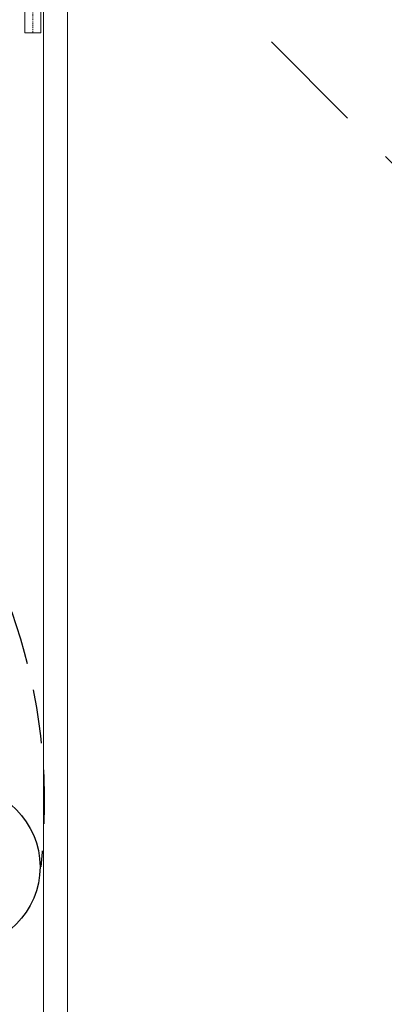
# Model space of a CAD drawing. Header units: millimetres. Extents: x 15214 to 140083, y -437840 to -79279.
# Tile 108 of 256: x 36517 to 36560, y -195006 to -194890. Entities that reach past the tile are written whole.
import ezdxf

# ---------------------------------------------------------------- set-up
doc = ezdxf.new("R2010")
doc.units = ezdxf.units.MM
for name, pattern in [('CACHE', [9.525, 6.35, -3.175]), ('CENTER', [0.6, 0.375, -0.075, 0.075, -0.075]), ('DASHED', [19.05, 12.7, -6.35])]:
    doc.linetypes.add(name, pattern=pattern)
doc.layers.get('0').update_dxf_attribs({"lineweight": 0})
doc.layers.add('0-drzwi-linia', color=213, linetype='Continuous', lineweight=5)
doc.layers.add('C-wypos-sanitarne', color=1, linetype='Continuous')

# ---------------------------------------------------------------- blocks, each defined once
blk = doc.blocks.new('A$Cdbe3390a')
for p, q in [((109.89, 186.63), (109.89, 177.13)), ((111.79, 186.63), (111.79, 177.13)), ((109.89, 177.13), (111.79, 177.13))]:
    blk.add_line(p, q)
at = {"linetype": 'CENTER', "ltscale": 0.5}
blk.add_line((110.84, 186.63), (110.84, 177.13), dxfattribs=at)
for points in [[(105.61, 0.5), (109.59, 0.5), (109.59, 203.1), (9.39, 203.1), (9.39, 0.5), (13.38, 0.5)], [(12.24, 0.5), (12.24, 200.25), (106.74, 200.25), (106.74, 0.5)]]:
    blk.add_lwpolyline(points)
at = {"linetype": 'DASHED'}
blk.add_lwpolyline([(109.59, 203.1), (9.39, 102.3), (109.59, 0.5)], dxfattribs=at)
blk = doc.blocks.new('Z$W@#16046')
at = {"layer": 'C-wypos-sanitarne', "linetype": 'CACHE'}
for points in [[(50.93, 14.4), (50.93, 74.9)], [(54.93, 14.4), (54.93, 74.9)], [(65.93, 15.23), (65.93, 74.9)], [(69.93, 15.23), (69.93, 74.9)]]:
    blk.add_lwpolyline(points, dxfattribs=at)
at = {"layer": 'C-wypos-sanitarne'}
for points in [[(69.67, 19), (10, 19)], [(69.67, 15), (10, 15)], [(70.5, 4), (10, 4)], [(70.5, 0), (10, 0)]]:
    blk.add_lwpolyline(points, dxfattribs=at)
at = {"layer": 'C-wypos-sanitarne', "linetype": 'CACHE'}
for centre, radius, start, end in [((67.91, 16.99), 67.91, 96.328, 186.328), ((60.43, 74.9), 9.5, 0, 180), ((60.43, 74.9), 5.5, 0, 180)]:
    blk.add_arc(centre, radius, start, end, dxfattribs=at)
at = {"layer": 'C-wypos-sanitarne'}
for radius in [9.5, 5.5]:
    blk.add_arc((10, 9.5), radius, 90, 270, dxfattribs=at)

msp = doc.modelspace()

# ---------------------------------------------------------------- block references
at = {"layer": '0-drzwi-linia', "xscale": -1}
msp.add_blockref('A$Cdbe3390a', (36629.61345, -195068.67817), dxfattribs=at)
at = {"layer": 'DEFPOINTS', "color": 120, "lineweight": -3, "xscale": -1}
msp.add_blockref('Z$W@#16046', (36520.12016, -194999.28505), dxfattribs=at)

doc.saveas('drawing.dxf')
